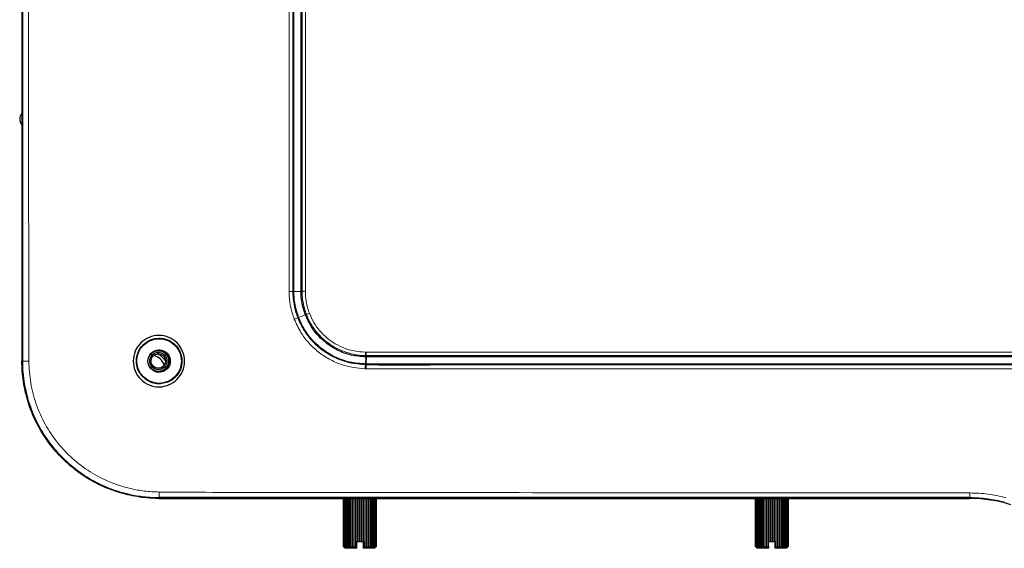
# Paper-space layout 'Sheet2' of a CAD drawing. Header units: millimetres. Extents: x 0 to 1118, y 0 to 864.
# Tile 27 of 79: x 137 to 208, y 517 to 556. Entities that reach past the tile are written whole.
import ezdxf

# ---------------------------------------------------------------- set-up
doc = ezdxf.new("R2010")
doc.units = ezdxf.units.MM

psp = doc.layouts.new('Sheet2')

# ---------------------------------------------------------------- linework, layer by layer
at = {"color": 7, "linetype": 'Continuous', "lineweight": 25}
for p, q in [((136.873543, 675.711406), (136.873543, 530.711406)), ((136.869254, 675.586406), (136.869254, 530.836406)), ((146.806754, 531.508906), (146.623857, 531.48765)), ((136.869254, 530.836406), (136.873543, 530.836369)), ((146.867731, 520.711406), (148.353981, 520.711406)), ((146.869254, 520.715695), (205.930736, 520.715695)), ((148.353981, 520.711406), (148.354056, 520.715695)), ((148.746494, 520.711406), (148.742053, 520.715695)), ((204.242014, 520.711406), (148.746494, 520.711406)), ((160.307774, 520.711406), (160.307774, 517.211406)), ((160.309898, 517.211406), (160.309898, 520.711406)), ((160.321119, 520.711406), (160.321119, 517.211406)), ((160.327461, 517.211406), (160.327461, 520.711406)), ((160.349756, 520.711406), (160.349756, 517.211406)), ((160.360235, 517.211406), (160.360235, 520.711406)), ((160.393315, 520.711406), (160.393315, 517.211406)), ((160.407793, 517.211406), (160.407793, 520.711406)), ((160.451225, 520.711406), (160.451225, 517.211406)), ((160.469515, 517.211406), (160.469515, 520.711406)), ((160.522733, 520.711406), (160.522733, 517.211406)), ((160.544595, 517.211406), (160.544595, 520.711406)), ((160.606906, 520.711406), (160.606906, 517.211406)), ((160.632056, 517.211406), (160.632056, 520.711406)), ((160.702648, 520.711406), (160.702648, 517.211406)), ((160.730757, 517.211406), (160.730757, 520.711406)), ((160.808709, 520.711406), (160.808709, 517.211406)), ((160.839411, 517.211406), (160.839411, 520.711406)), ((160.923707, 520.711406), (160.923707, 517.211406)), ((160.956602, 517.211406), (160.956602, 520.711406)), ((161.046143, 520.711406), (161.046143, 517.211406)), ((161.080802, 517.211406), (161.080802, 520.711406)), ((161.174421, 520.711406), (161.174421, 517.211406)), ((161.210393, 517.211406), (161.210393, 520.711406)), ((161.306868, 520.711406), (161.306868, 517.586406)), ((161.343683, 517.586406), (161.343683, 520.711406)), ((161.441759, 520.711406), (161.441759, 517.586406)), ((161.478937, 517.586406), (161.478937, 520.711406)), ((161.577333, 520.711406), (161.577333, 517.586406)), ((161.61439, 517.586406), (161.61439, 520.711406)), ((161.711825, 520.711406), (161.711825, 517.586406)), ((161.748278, 517.211406), (161.748278, 520.711406)), ((161.84348, 520.711406), (161.84348, 517.211406)), ((161.878853, 517.211406), (161.878853, 520.711406)), ((161.970583, 520.711406), (161.970583, 517.211406)), ((162.004415, 517.211406), (162.004415, 520.711406)), ((162.091475, 520.711406), (162.091475, 517.211406)), ((162.123326, 517.211406), (162.123326, 520.711406)), ((162.204583, 520.711406), (162.204583, 517.211406)), ((162.234036, 517.211406), (162.234036, 520.711406)), ((162.30843, 520.711406), (162.30843, 517.211406)), ((162.335102, 517.211406), (162.335102, 520.711406)), ((162.401662, 520.711406), (162.401662, 517.211406)), ((162.425206, 517.211406), (162.425206, 520.711406)), ((162.483066, 520.711406), (162.483066, 517.211406)), ((162.503174, 517.211406), (162.503174, 520.711406)), ((162.551579, 520.711406), (162.551579, 517.211406)), ((162.567989, 517.211406), (162.567989, 520.711406)), ((162.606308, 520.711406), (162.606308, 517.211406)), ((162.618806, 517.211406), (162.618806, 520.711406)), ((162.646539, 520.711406), (162.646539, 517.211406)), ((162.654963, 517.211406), (162.654963, 520.711406)), ((162.671749, 520.711406), (162.671749, 517.211406)), ((162.675989, 517.211406), (162.675989, 520.711406)), ((162.681608, 520.711406), (162.681608, 517.211406)), ((190.3069, 517.211406), (190.3069, 520.711406)), ((190.312519, 520.711406), (190.312519, 517.211406)), ((190.316759, 517.211406), (190.316759, 520.711406)), ((190.333545, 520.711406), (190.333545, 517.211406)), ((190.341969, 517.211406), (190.341969, 520.711406)), ((190.369702, 520.711406), (190.369702, 517.211406)), ((190.3822, 517.211406), (190.3822, 520.711406)), ((190.420519, 520.711406), (190.420519, 517.211406)), ((190.436929, 517.211406), (190.436929, 520.711406)), ((190.485334, 520.711406), (190.485334, 517.211406)), ((190.505442, 517.211406), (190.505442, 520.711406)), ((190.563302, 520.711406), (190.563302, 517.211406)), ((190.586846, 517.211406), (190.586846, 520.711406)), ((190.653406, 520.711406), (190.653406, 517.211406)), ((190.680078, 517.211406), (190.680078, 520.711406)), ((190.754472, 520.711406), (190.754472, 517.211406)), ((190.783925, 517.211406), (190.783925, 520.711406)), ((190.865182, 520.711406), (190.865182, 517.211406)), ((190.897033, 517.211406), (190.897033, 520.711406)), ((190.984093, 520.711406), (190.984093, 517.211406)), ((191.017925, 517.211406), (191.017925, 520.711406)), ((191.109655, 520.711406), (191.109655, 517.211406)), ((191.145028, 517.211406), (191.145028, 520.711406)), ((191.24023, 520.711406), (191.24023, 517.211406)), ((191.276683, 517.586406), (191.276683, 520.711406)), ((191.374118, 520.711406), (191.374118, 517.586406)), ((191.411175, 517.586406), (191.411175, 520.711406)), ((191.509571, 520.711406), (191.509571, 517.586406)), ((191.546749, 517.586406), (191.546749, 520.711406)), ((191.644825, 520.711406), (191.644825, 517.586406)), ((191.68164, 517.586406), (191.68164, 520.711406)), ((191.778115, 520.711406), (191.778115, 517.211406)), ((191.814087, 517.211406), (191.814087, 520.711406)), ((191.907706, 520.711406), (191.907706, 517.211406)), ((191.942365, 517.211406), (191.942365, 520.711406)), ((192.031906, 520.711406), (192.031906, 517.211406)), ((192.064801, 517.211406), (192.064801, 520.711406)), ((192.149097, 520.711406), (192.149097, 517.211406)), ((192.179799, 517.211406), (192.179799, 520.711406)), ((192.257751, 520.711406), (192.257751, 517.211406)), ((192.28586, 517.211406), (192.28586, 520.711406)), ((192.356452, 520.711406), (192.356452, 517.211406)), ((192.381602, 517.211406), (192.381602, 520.711406)), ((192.443913, 520.711406), (192.443913, 517.211406)), ((192.465775, 517.211406), (192.465775, 520.711406)), ((192.518994, 520.711406), (192.518994, 517.211406)), ((192.537283, 517.211406), (192.537283, 520.711406)), ((192.580715, 520.711406), (192.580715, 517.211406)), ((192.595193, 517.211406), (192.595193, 520.711406)), ((192.628273, 520.711406), (192.628273, 517.211406)), ((192.638752, 517.211406), (192.638752, 520.711406)), ((192.661047, 520.711406), (192.661047, 517.211406)), ((192.667389, 517.211406), (192.667389, 520.711406)), ((192.67861, 520.711406), (192.67861, 517.211406)), ((192.680734, 517.211406), (192.680734, 520.711406)), ((204.246455, 520.715695), (204.242014, 520.711406)), ((204.634452, 520.715695), (204.634527, 520.711406)), ((204.634527, 520.711406), (205.930971, 520.711406)), ((160.307774, 517.211406), (160.309898, 517.211406)), ((160.321119, 517.211406), (160.327461, 517.211406)), ((160.331362, 517.186798), (160.431754, 517.086406)), ((160.349756, 517.211406), (160.360235, 517.211406)), ((160.393315, 517.211406), (160.407793, 517.211406)), ((160.451225, 517.211406), (160.469515, 517.211406)), ((160.522733, 517.211406), (160.544595, 517.211406)), ((160.606906, 517.211406), (160.632056, 517.211406)), ((160.702648, 517.211406), (160.730757, 517.211406)), ((160.808709, 517.211406), (160.839411, 517.211406)), ((160.923707, 517.211406), (160.956602, 517.211406)), ((161.046143, 517.211406), (161.080802, 517.211406)), ((161.174421, 517.211406), (161.210393, 517.211406)), ((161.244254, 517.573906), (161.244254, 517.189497)), ((161.244254, 517.189497), (161.244254, 517.086406)), ((161.256754, 517.586406), (161.306868, 517.586406)), ((161.343683, 517.586406), (161.306868, 517.586406)), ((161.343683, 517.586406), (161.441759, 517.586406)), ((161.478937, 517.586406), (161.441759, 517.586406)), ((161.478937, 517.586406), (161.577333, 517.586406)), ((161.61439, 517.586406), (161.577333, 517.586406)), ((161.61439, 517.586406), (161.711825, 517.586406)), ((161.731754, 517.586406), (161.711825, 517.586406)), ((161.744254, 517.573906), (161.744254, 517.211406)), ((161.744254, 517.211406), (161.748278, 517.211406)), ((161.744254, 517.086406), (161.744254, 517.211406)), ((161.84348, 517.211406), (161.878853, 517.211406)), ((161.970583, 517.211406), (162.004415, 517.211406)), ((162.091475, 517.211406), (162.123326, 517.211406)), ((162.204583, 517.211406), (162.234036, 517.211406)), ((162.30843, 517.211406), (162.335102, 517.211406)), ((162.335102, 517.211406), (162.335118, 517.204251)), ((162.401662, 517.211406), (162.425206, 517.211406)), ((162.483066, 517.211406), (162.503174, 517.211406)), ((162.551579, 517.211406), (162.567989, 517.211406)), ((162.556754, 517.086406), (162.681754, 517.211406)), ((162.606308, 517.211406), (162.618806, 517.211406)), ((162.646539, 517.211406), (162.654963, 517.211406)), ((162.671749, 517.211406), (162.675989, 517.211406)), ((162.681608, 517.211406), (162.681754, 517.211406)), ((190.306754, 517.211406), (190.431754, 517.086406)), ((190.3069, 517.211406), (190.306754, 517.211406)), ((190.312519, 517.211406), (190.316759, 517.211406)), ((190.333545, 517.211406), (190.341969, 517.211406)), ((190.369702, 517.211406), (190.3822, 517.211406)), ((190.420519, 517.211406), (190.436929, 517.211406)), ((190.485334, 517.211406), (190.505442, 517.211406)), ((190.563302, 517.211406), (190.586846, 517.211406)), ((190.653406, 517.211406), (190.680078, 517.211406)), ((190.754472, 517.211406), (190.783925, 517.211406)), ((190.865182, 517.211406), (190.897033, 517.211406)), ((190.984093, 517.211406), (191.017925, 517.211406)), ((191.109655, 517.211406), (191.145028, 517.211406)), ((191.24023, 517.211406), (191.244254, 517.211406)), ((191.244254, 517.211406), (191.244254, 517.573906)), ((191.244254, 517.211406), (191.244254, 517.086406)), ((191.276683, 517.586406), (191.256754, 517.586406)), ((191.276683, 517.586406), (191.374118, 517.586406)), ((191.411175, 517.586406), (191.374118, 517.586406)), ((191.411175, 517.586406), (191.509571, 517.586406)), ((191.546749, 517.586406), (191.509571, 517.586406)), ((191.546749, 517.586406), (191.644825, 517.586406)), ((191.68164, 517.586406), (191.644825, 517.586406)), ((191.68164, 517.586406), (191.731754, 517.586406)), ((191.744254, 517.189497), (191.744254, 517.573906)), ((191.744254, 517.086406), (191.744254, 517.189497)), ((191.778115, 517.211406), (191.814087, 517.211406)), ((191.907706, 517.211406), (191.942365, 517.211406)), ((192.031906, 517.211406), (192.064801, 517.211406)), ((192.149097, 517.211406), (192.179799, 517.211406)), ((192.257751, 517.211406), (192.28586, 517.211406)), ((192.356452, 517.211406), (192.381602, 517.211406)), ((192.443913, 517.211406), (192.465775, 517.211406)), ((192.518994, 517.211406), (192.537283, 517.211406)), ((192.556754, 517.086406), (192.657146, 517.186798)), ((192.580715, 517.211406), (192.595193, 517.211406)), ((192.628273, 517.211406), (192.638752, 517.211406)), ((192.661047, 517.211406), (192.667389, 517.211406)), ((192.67861, 517.211406), (192.680734, 517.211406)), ((161.244254, 517.086406), (160.431754, 517.086406)), ((162.556754, 517.086406), (161.744254, 517.086406)), ((191.244254, 517.086406), (190.431754, 517.086406)), ((192.556754, 517.086406), (191.744254, 517.086406))]:
    psp.add_line(p, q, dxfattribs=at)
at = {"color": 7, "linetype": 'Continuous', "lineweight": 18}
for p, q in [((156.613212, 535.779349), (156.613213, 535.779349)), ((156.673318, 535.779603), (156.613213, 535.779349)), ((157.204886, 535.782546), (156.673318, 535.779603)), ((157.282864, 535.783079), (157.204886, 535.782546)), ((157.027468, 533.876727), (156.970463, 533.860236)), ((157.523798, 534.067058), (157.027468, 533.876727)), ((157.595746, 534.1016), (157.523798, 534.067058)), ((161.899935, 531.117211), (161.91502, 531.01895)), ((161.91502, 531.01895), (161.905334, 530.487982)), ((161.948947, 531.116622), (161.964921, 531.018327)), ((161.964921, 531.018327), (161.960116, 530.487302)), ((136.931385, 530.711406), (136.873543, 530.711406)), ((161.905334, 530.487982), (161.894265, 530.451969)), ((161.960116, 530.487302), (161.949401, 530.451341)), ((146.867731, 520.715723), (146.867731, 520.711406)), ((146.869254, 520.774257), (146.869254, 520.715695)), ((205.930736, 520.775125), (205.930736, 520.715695)), ((205.930971, 520.715695), (205.930971, 520.711406))]:
    psp.add_line(p, q, dxfattribs=at)
at = {"color": 7, "linetype": 'Continuous', "lineweight": 25, "flags": 128}
for points in [[(156.673318, 535.779603), (156.673314, 558.707432), (156.673314, 573.542092), (156.673314, 588.376759), (156.673314, 603.211404)], [(157.204886, 535.782546), (157.20489, 558.707436), (157.20489, 573.542096), (157.204889, 588.376764), (157.204889, 603.211408)]]:
    psp.add_lwpolyline(points, dxfattribs=at)
at = {"color": 7, "linetype": 'Continuous', "lineweight": 18, "flags": 128}
for points in [[(157.282864, 535.783079), (157.282869, 539.083217), (157.28287, 552.28377), (157.28287, 577.747589), (157.28287, 586.710686), (157.28287, 599.911264), (157.28287, 603.211409)], [(157.518882, 603.211409), (157.518882, 602.711409), (157.518882, 600.711409), (157.518882, 592.711409), (157.518882, 560.711409), (157.518882, 560.30953), (157.518877, 535.783764)], [(205.930637, 521.111696), (205.930643, 521.041776), (205.930652, 520.977275), (205.930663, 520.919691), (205.930675, 520.870363), (205.930689, 520.830437), (205.930704, 520.800839), (205.93072, 520.782258), (205.930736, 520.775125)]]:
    psp.add_lwpolyline(points, dxfattribs=at)
at = {"color": 7, "linetype": 'Continuous', "lineweight": 25}
for centre, radius in [((146.869254, 530.711406), 1.625), ((146.869254, 530.711406), 0.81411), ((146.806754, 530.711406), 0.75), ((146.806754, 530.711406), 0.625), ((146.806754, 530.711406), 0.525)]:
    psp.add_circle(centre, radius, dxfattribs=at)
for centre, radius, start, end in [((137.307067, 548.317969), 0.595312, 136.73809737, 223.26190263), ((146.806754, 530.711406), 0.7975, 256.74189103, 90), ((146.244254, 530.086406), 1.05, 18.31848785, 77.70708713), ((146.244254, 530.086406), 1.25, 29.54785131, 67.3915896), ((205.930736, 510.711406), 10.004289, 72.64419141, 90), ((205.930971, 510.712947), 9.998459, 72.64406893, 90)]:
    psp.add_arc(centre, radius, start, end, dxfattribs=at)
at = {"color": 7, "linetype": 'Continuous', "lineweight": 18}
for centre, radius, start, end in [((159.287518, 527.224396), 7.028735, 109.24781488, 111.51073585), ((159.89856, 528.63639), 5.930554, 110.56256178, 112.8485543), ((164.443622, 531.274435), 2.548541, 178.04934281, 183.53692397), ((164.495423, 531.297275), 2.552875, 178.57815387, 184.05789165), ((137.278877, 568.498764), 37.788955, 269.47312358, 270.14950385), ((165.078171, 530.181401), 3.195382, 175.14267696, 180.47534341), ((164.964472, 530.210499), 3.024675, 175.43294691, 181.06721578), ((154.162108, 521.093904), 7.299856, 179.34823658, 182.50967831)]:
    psp.add_arc(centre, radius, start, end, dxfattribs=at)
for points, knots in [([(136.931385, 530.711406), (136.931554, 538.729265), (136.93189, 554.764999), (136.931249, 578.931661), (136.931394, 595.413807), (136.931392, 605.211406), (136.931397, 612.211406), (136.931302, 627.461419), (136.931933, 649.961415), (136.931568, 667.128082), (136.931385, 675.711406)], [0, 0, 0, 0, 0.165886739, 0.331773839, 0.499999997, 0.506896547, 0.534482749, 0.644827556, 0.822413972, 1, 1, 1, 1]), ([(137.377481, 675.712875), (137.371094, 670.589195), (137.358319, 660.341813), (137.391758, 636.174665), (137.376454, 616.797847), (137.376604, 601.211406), (137.376317, 594.211406), (137.381993, 578.961137), (137.34422, 556.460655), (137.366394, 539.293498), (137.377481, 530.709937)], [0, 0, 0, 0, 0.106005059, 0.212010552, 0.499999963, 0.506896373, 0.534482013, 0.644824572, 0.822412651, 1, 1, 1, 1]), ([(156.335107, 535.777617), (156.336036, 543.954924), (156.338394, 564.715358), (156.337359, 586.093242), (156.337372, 600.393863), (156.337372, 602.111356), (156.337371, 603.211403)], [0, 0, 0, 0, 0.363792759, 0.923592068, 0.951060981, 1, 1, 1, 1]), ([(156.610934, 603.211403), (156.610934, 603.044737), (156.610934, 602.211403), (156.610934, 598.711403), (156.610933, 584.711403), (156.610942, 571.244115), (156.610928, 552.266762), (156.612079, 543.956078), (156.613212, 535.779349)], [0, 0, 0, 0, 0.007414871, 0.037074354, 0.155712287, 0.630264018, 0.636223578, 1, 1, 1, 1]), ([(156.613212, 535.779349), (156.605608, 535.77922), (156.590401, 535.778962), (156.534949, 535.778521), (156.462626, 535.778101), (156.399273, 535.777831), (156.356691, 535.777683), (156.342202, 535.777639), (156.335107, 535.777617)], [0, 0, 0, 0, 0.221228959, 0.442457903, 0.663687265, 0.884917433, 0.943648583, 1, 1, 1, 1]), ([(156.710252, 533.763572), (156.618804, 534.040429), (156.435983, 534.593915), (156.345043, 535.278889), (156.337178, 535.673664), (156.335107, 535.777617)], [0, 0, 0, 0, 0.42438922, 0.848428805, 1, 1, 1, 1]), ([(156.613213, 535.779349), (156.613213, 535.779344), (156.613829, 535.679927), (156.62508, 535.303314), (156.714405, 534.653091), (156.87124, 534.118901), (156.970461, 533.860241), (156.970463, 533.860236)], [0, 0, 0, 0, 0.000007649, 0.152088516, 0.576151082, 0.999992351, 1, 1, 1, 1]), ([(157.518877, 535.783764), (157.5119, 535.783744), (157.483401, 535.783663), (157.427965, 535.783505), (157.361098, 535.783313), (157.305673, 535.783151), (157.290467, 535.783103), (157.282864, 535.783079)], [0, 0, 0, 0, 0.062140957, 0.25383555, 0.502557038, 0.751277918, 1, 1, 1, 1]), ([(157.595746, 534.1016), (157.595744, 534.101605), (157.540457, 534.245769), (157.444332, 534.540146), (157.344478, 534.992884), (157.293136, 535.409202), (157.285885, 535.673121), (157.282864, 535.783079)], [0, 0, 0, 0, 0.000008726, 0.269486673, 0.539374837, 0.808087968, 1, 1, 1, 1]), ([(157.518877, 535.783764), (157.521718, 535.679607), (157.528553, 535.429044), (157.577847, 535.034445), (157.670219, 534.604009), (157.767121, 534.327406), (157.815572, 534.189104)], [0, 0, 0, 0, 0.191667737, 0.461083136, 0.730541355, 1, 1, 1, 1]), ([(161.882899, 530.154891), (161.587812, 530.17348), (160.997639, 530.210656), (160.109451, 530.446308), (159.245601, 530.827716), (158.440949, 531.360644), (157.750504, 532.019012), (157.139161, 532.809677), (156.860099, 533.430312), (156.710252, 533.763572)], [0, 0, 0, 0, 0.132446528, 0.264892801, 0.409807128, 0.554711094, 0.695631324, 0.836564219, 1, 1, 1, 1]), ([(156.970463, 533.860236), (156.970464, 533.860231), (157.09446, 533.536986), (157.386069, 532.956006), (157.95925, 532.201791), (158.619131, 531.57807), (159.384592, 531.075058), (160.207036, 530.714967), (161.052715, 530.506674), (161.613866, 530.45637), (161.89426, 530.451969), (161.894265, 530.451969)], [0, 0, 0, 0, 0.0000023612, 0.1635087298, 0.3045585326, 0.445590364, 0.5903304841, 0.7350739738, 0.8675082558, 0.9999976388, 1, 1, 1, 1]), ([(161.899935, 531.117211), (161.89993, 531.117211), (161.614844, 531.121936), (161.065702, 531.177254), (160.281485, 531.401064), (159.569489, 531.742588), (158.929719, 532.197382), (158.373653, 532.747856), (157.91858, 533.386451), (157.689133, 533.858089), (157.595748, 534.101595), (157.595746, 534.1016)], [0, 0, 0, 0, 0.000002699, 0.154036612, 0.296301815, 0.4385804, 0.578484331, 0.718384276, 0.859192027, 0.999997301, 1, 1, 1, 1]), ([(157.815572, 534.189104), (157.915708, 533.962674), (158.115983, 533.50981), (158.554016, 532.907204), (159.079207, 532.384975), (159.686096, 531.953641), (160.360613, 531.631826), (161.104565, 531.412471), (161.625384, 531.378745), (161.896558, 531.361185)], [0, 0, 0, 0, 0.1406898, 0.281382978, 0.421286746, 0.561195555, 0.703384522, 0.845561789, 1, 1, 1, 1]), ([(161.896558, 531.361185), (161.901587, 531.361106), (161.911897, 531.360945), (161.927489, 531.360755), (161.938052, 531.360665), (161.943334, 531.36062)], [0, 0, 0, 0, 0.322558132, 0.661277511, 1, 1, 1, 1]), ([(161.948947, 531.116622), (161.948942, 531.116622), (161.94339, 531.116663), (161.93232, 531.116766), (161.915988, 531.116961), (161.905203, 531.117129), (161.899935, 531.117211)], [0, 0, 0, 0, 0.0003057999, 0.3398144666, 0.6775542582, 1, 1, 1, 1]), ([(161.943334, 531.36062), (163.09243, 531.360755), (168.837825, 531.361425), (179.181898, 531.360723), (192.977103, 531.360739), (206.774545, 531.360679), (220.573046, 531.360173), (234.371503, 531.362003), (248.550257, 531.355311), (260.6184, 531.378309), (270.576281, 531.330836), (275.554441, 531.350917), (278.043488, 531.360957)], [0, 0, 0, 0, 0.029705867, 0.148527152, 0.267348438, 0.386169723, 0.504991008, 0.623812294, 0.742633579, 0.871310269, 0.93565598, 1, 1, 1, 1]), ([(278.038581, 531.116966), (278.038576, 531.116966), (275.549687, 531.09142), (270.570953, 531.093853), (260.6137, 531.130241), (248.546594, 531.112571), (234.369675, 531.11767), (220.572971, 531.116254), (206.776231, 531.11665), (192.980549, 531.116739), (179.187105, 531.116718), (168.843755, 531.117411), (163.098495, 531.116754), (161.948947, 531.116622)], [0, 0, 0, 0, 0.000000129, 0.06435247, 0.128706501, 0.257378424, 0.37619532, 0.49501222, 0.61382912, 0.732646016, 0.851462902, 0.97027977, 1, 1, 1, 1]), ([(146.869254, 520.774257), (146.869249, 520.774257), (146.503876, 520.774177), (145.772469, 520.815228), (144.499379, 521.02716), (143.080624, 521.475593), (141.583391, 522.240006), (140.238088, 523.249129), (139.076639, 524.467138), (138.140626, 525.866577), (137.447359, 527.401847), (137.028417, 529.032971), (136.931358, 530.152587), (136.931385, 530.711401), (136.931385, 530.711406)], [0, 0, 0, 0, 0.000000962, 0.070305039, 0.140611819, 0.247889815, 0.355167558, 0.462551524, 0.569928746, 0.677448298, 0.784958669, 0.892481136, 0.999999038, 1, 1, 1, 1]), ([(137.377481, 530.709937), (137.405639, 530.176095), (137.461955, 529.108397), (137.879121, 527.551851), (138.536749, 526.086863), (139.430105, 524.750563), (140.536202, 523.585851), (141.817961, 522.618548), (143.24474, 521.880867), (144.592571, 521.447815), (145.807926, 521.22524), (146.50735, 521.193214), (146.862725, 521.176941)], [0, 0, 0, 0, 0.1074513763, 0.2149051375, 0.3223260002, 0.4297564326, 0.5370818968, 0.6444158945, 0.7517507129, 0.8590911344, 0.928404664, 1, 1, 1, 1]), ([(161.940321, 530.154164), (161.934983, 530.15421), (161.924307, 530.154304), (161.905166, 530.154533), (161.891363, 530.154755), (161.882899, 530.154891)], [0, 0, 0, 0, 0.278887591, 0.557777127, 1, 1, 1, 1]), ([(161.894265, 530.451969), (161.89427, 530.451969), (161.902424, 530.451841), (161.915689, 530.451654), (161.934057, 530.451457), (161.944282, 530.451376), (161.949396, 530.451341), (161.949401, 530.451341)], [0, 0, 0, 0, 0.0002719, 0.443692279, 0.721755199, 0.9997281, 1, 1, 1, 1]), ([(278.049864, 530.154524), (276.899969, 530.153628), (271.150694, 530.149147), (260.80007, 530.142894), (246.996723, 530.13719), (233.191549, 530.134101), (219.385514, 530.132787), (205.579509, 530.135213), (191.402631, 530.133856), (179.342048, 530.155244), (169.397784, 530.127622), (164.426133, 530.145316), (161.940321, 530.154164)], [0, 0, 0, 0, 0.029721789, 0.148603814, 0.267485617, 0.38636726, 0.505248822, 0.624130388, 0.743012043, 0.871500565, 0.935750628, 1, 1, 1, 1]), ([(146.862725, 521.176941), (147.021864, 521.174592), (147.181008, 521.172243), (147.34015, 521.169485), (147.340155, 521.169485)], [0, 0, 0, 0, 0.999968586, 1, 1, 1, 1]), ([(147.340155, 521.169485), (147.34016, 521.169485), (147.830356, 521.166976), (150.911225, 521.152485), (164.353925, 521.14694), (183.393846, 521.1184), (199.843119, 521.113507), (205.930637, 521.111696)], [0, 0, 0, 0, 0.000000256, 0.0250998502, 0.1577512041, 0.6883021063, 1, 1, 1, 1]), ([(205.930637, 521.111696), (206.367708, 521.097843), (207.249655, 521.069889), (208.108461, 520.878013), (208.541663, 520.781227)], [0, 0, 0, 0, 0.495576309, 1, 1, 1, 1]), ([(208.431511, 520.457383), (208.024145, 520.549097), (207.202, 520.734195), (206.35703, 520.7614), (205.930736, 520.775125)], [0, 0, 0, 0, 0.495491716, 1, 1, 1, 1])]:
    psp.add_open_spline(points, degree=3, knots=knots, dxfattribs=at)
at = {"color": 7, "linetype": 'Continuous', "lineweight": 25}
for points, knots in [([(157.027468, 533.876727), (156.915147, 534.223886), (156.714602, 534.843723), (156.685931, 535.493676), (156.673318, 535.779603)], [0, 0, 0, 0, 0.5600808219, 1, 1, 1, 1]), ([(157.523798, 534.067058), (157.422727, 534.379637), (157.242042, 534.938439), (157.21625, 535.524369), (157.204886, 535.782546)], [0, 0, 0, 0, 0.5593726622, 1, 1, 1, 1]), ([(161.905334, 530.487982), (161.514305, 530.517871), (160.730645, 530.577771), (159.616239, 530.990967), (158.686967, 531.579349), (157.959015, 532.282424), (157.403032, 533.02982), (157.152657, 533.594423), (157.027468, 533.876727)], [0, 0, 0, 0, 0.186168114, 0.373098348, 0.559595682, 0.706550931, 0.853274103, 1, 1, 1, 1]), ([(161.91502, 531.01895), (161.562213, 531.045839), (160.856143, 531.099653), (159.85111, 531.471428), (158.902846, 532.07666), (158.060215, 532.93635), (157.702485, 533.690406), (157.523798, 534.067058)], [0, 0, 0, 0, 0.186797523, 0.373837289, 0.560413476, 0.780425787, 1, 1, 1, 1]), ([(147.077642, 528.845517), (147.001041, 528.838932), (146.682428, 528.811542), (146.114635, 528.935561), (145.490649, 529.347956), (145.078836, 529.976513), (144.930899, 530.712457), (145.084242, 531.44647), (145.498506, 532.069848), (146.123751, 532.478284), (146.854895, 532.625949), (147.586144, 532.474103), (148.20913, 532.059972), (148.624543, 531.433041), (148.769276, 530.694677), (148.616263, 529.959494), (148.202136, 529.341358), (147.644159, 528.963024), (147.241634, 528.879532), (147.077642, 528.845517)], [0, 0, 0, 0, 0.019770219, 0.082232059, 0.144722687, 0.207217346, 0.269711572, 0.332208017, 0.394694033, 0.457158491, 0.519594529, 0.582009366, 0.644417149, 0.706912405, 0.769737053, 0.832227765, 0.894665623, 0.957085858, 1, 1, 1, 1]), ([(147.073728, 529.06744), (147.218763, 529.096916), (147.576003, 529.16952), (147.985969, 529.451349), (148.267843, 529.796138), (148.467447, 530.182377), (148.571002, 530.714537), (148.467666, 531.247562), (148.263731, 531.633584), (148.000028, 531.95753), (147.647886, 532.20285), (147.236748, 532.342555), (146.784797, 532.394759), (146.22707, 532.286231), (145.760239, 531.976277), (145.479463, 531.632322), (145.278051, 531.246888), (145.174641, 530.718413), (145.293208, 530.086644), (145.645584, 529.53411), (146.104519, 529.214196), (146.529346, 529.079813), (146.824059, 529.046213), (147.005329, 529.061624), (147.073728, 529.06744)], [0, 0, 0, 0, 0.042729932, 0.105249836, 0.139212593, 0.171446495, 0.230340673, 0.292241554, 0.323748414, 0.355535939, 0.412096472, 0.444863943, 0.480565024, 0.543028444, 0.605467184, 0.638788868, 0.670781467, 0.730527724, 0.790407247, 0.851833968, 0.914926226, 0.94729108, 0.980111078, 1, 1, 1, 1]), ([(161.964921, 531.018327), (161.955606, 531.018413), (161.938971, 531.018566), (161.922338, 531.018833), (161.91502, 531.01895)], [0, 0, 0, 0, 0.559999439, 1, 1, 1, 1]), ([(278.022892, 531.018674), (276.956687, 531.018681), (274.824483, 531.018696), (271.016804, 531.018702), (265.28497, 531.018699), (255.28216, 531.018701), (242.190215, 531.0187), (227.325304, 531.0187), (213.034478, 531.018703), (198.741858, 531.018691), (185.016417, 531.018728), (174.40655, 531.018635), (166.91257, 531.018788), (163.614366, 531.018481), (161.964921, 531.018327)], [0, 0, 0, 0, 0.027573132, 0.055140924, 0.098460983, 0.175777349, 0.313740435, 0.436853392, 0.559943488, 0.68305312, 0.806228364, 0.914706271, 0.957344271, 1, 1, 1, 1]), ([(146.869254, 520.715695), (146.750914, 520.716984), (146.395782, 520.720851), (145.804849, 520.764884), (145.101124, 520.865317), (144.40626, 521.015821), (143.723754, 521.21486), (143.057105, 521.461962), (142.409948, 521.756347), (141.785383, 522.096008), (141.186374, 522.478928), (140.615869, 522.903149), (140.0768, 523.366685), (139.572283, 523.867628), (139.104977, 524.403437), (138.676791, 524.970973), (138.289712, 525.567307), (137.945707, 526.189467), (137.69659, 526.727013), (137.476983, 527.276772), (137.2871, 527.837964), (137.107272, 528.52583), (136.97543, 529.235466), (136.889848, 529.965187), (136.878988, 530.462205), (136.873543, 530.711406)], [0, 0, 0, 0, 0.022615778, 0.067868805, 0.113121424, 0.158373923, 0.203626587, 0.248879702, 0.294133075, 0.339385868, 0.384638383, 0.429890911, 0.475143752, 0.520397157, 0.565650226, 0.610902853, 0.656155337, 0.701407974, 0.74666106, 0.769276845, 0.81452992, 0.859782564, 0.905035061, 0.95238529, 1, 1, 1, 1]), ([(161.960116, 530.487302), (161.94989, 530.487395), (161.931628, 530.487562), (161.913368, 530.487854), (161.905334, 530.487982)], [0, 0, 0, 0, 0.559999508, 1, 1, 1, 1]), ([(161.949401, 530.451341), (161.949406, 530.451341), (164.434518, 530.434615), (169.40487, 530.462858), (179.3474, 530.453314), (191.406072, 530.462683), (205.581242, 530.46298), (219.385586, 530.464441), (233.189968, 530.462877), (246.993461, 530.463845), (260.795063, 530.449337), (271.143515, 530.476766), (276.891158, 530.440719), (278.040062, 530.451692), (278.040067, 530.451692)], [0, 0, 0, 0, 0.000000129, 0.064243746, 0.128488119, 0.256981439, 0.375867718, 0.494754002, 0.613640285, 0.732526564, 0.851412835, 0.970299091, 0.999999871, 1, 1, 1, 1]), ([(278.029243, 530.487663), (276.961998, 530.487662), (274.827946, 530.487661), (271.018394, 530.48766), (265.28568, 530.48766), (255.282715, 530.48766), (242.190622, 530.48766), (227.32548, 530.48766), (213.034294, 530.487662), (198.741394, 530.487652), (185.015739, 530.487688), (174.405256, 530.487593), (166.909857, 530.48775), (163.610301, 530.487451), (161.960116, 530.487302)], [0, 0, 0, 0, 0.027597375, 0.05518339, 0.098499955, 0.175810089, 0.31376206, 0.436863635, 0.559945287, 0.683048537, 0.806210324, 0.914679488, 0.957329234, 1, 1, 1, 1]), ([(205.930736, 520.775125), (199.843264, 520.775105), (183.39413, 520.775051), (164.354637, 520.77454), (150.754877, 520.774607), (147.516873, 520.774316), (146.869254, 520.774257)], [0, 0, 0, 0, 0.309209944, 0.835525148, 0.967104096, 1, 1, 1, 1]), ([(160.330202, 517.188039), (160.330756, 517.187457), (160.332426, 517.185699), (160.331294, 517.186891), (160.326654, 517.191774), (160.318448, 517.200366), (160.311053, 517.208016), (160.307774, 517.211406)], [0, 0, 0, 0, 0.101236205, 0.30567401, 0.500656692, 0.778675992, 1, 1, 1, 1]), ([(160.309898, 517.211406), (160.315332, 517.206286), (160.324684, 517.197474), (160.334356, 517.189228), (160.339313, 517.18589), (160.340224, 517.186782), (160.337254, 517.191816), (160.330658, 517.200356), (160.324048, 517.208013), (160.321119, 517.211406)], [0, 0, 0, 0, 0.199998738, 0.344175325, 0.465455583, 0.587046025, 0.703012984, 0.868366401, 1, 1, 1, 1]), ([(160.327461, 517.211406), (160.333316, 517.206286), (160.343392, 517.197474), (160.354758, 517.189228), (160.361438, 517.18589), (160.364093, 517.186782), (160.362977, 517.191816), (160.358029, 517.200356), (160.352297, 517.208013), (160.349756, 517.211406)], [0, 0, 0, 0, 0.199998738, 0.344175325, 0.465455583, 0.587046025, 0.703012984, 0.868366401, 1, 1, 1, 1]), ([(160.360235, 517.211406), (160.366434, 517.206286), (160.377102, 517.197474), (160.390015, 517.189228), (160.39833, 517.18589), (160.402697, 517.186782), (160.403449, 517.191816), (160.400211, 517.200356), (160.395433, 517.208013), (160.393315, 517.211406)], [0, 0, 0, 0, 0.199998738, 0.344175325, 0.465455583, 0.587046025, 0.703012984, 0.868366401, 1, 1, 1, 1]), ([(160.407793, 517.211406), (160.414255, 517.206286), (160.425377, 517.197474), (160.439668, 517.189228), (160.44951, 517.18589), (160.45553, 517.186782), (160.458141, 517.191816), (160.456657, 517.200356), (160.452893, 517.208013), (160.451225, 517.211406)], [0, 0, 0, 0, 0.199998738, 0.344175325, 0.465455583, 0.587046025, 0.703012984, 0.868366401, 1, 1, 1, 1]), ([(160.469515, 517.211406), (160.476156, 517.206286), (160.487585, 517.197474), (160.503068, 517.189228), (160.51431, 517.18589), (160.521904, 517.186782), (160.52634, 517.191816), (160.526629, 517.200356), (160.52393, 517.208013), (160.522733, 517.211406)], [0, 0, 0, 0, 0.199998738, 0.344175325, 0.465455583, 0.587046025, 0.703012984, 0.868366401, 1, 1, 1, 1]), ([(160.544595, 517.211406), (160.551329, 517.206286), (160.562918, 517.197474), (160.579391, 517.189228), (160.591884, 517.18589), (160.600955, 517.186782), (160.607157, 517.191816), (160.609215, 517.200356), (160.607615, 517.208013), (160.606906, 517.211406)], [0, 0, 0, 0, 0.199998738, 0.344175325, 0.465455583, 0.587046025, 0.703012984, 0.868366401, 1, 1, 1, 1]), ([(160.632056, 517.211406), (160.638795, 517.206286), (160.650391, 517.197474), (160.66764, 517.189228), (160.681223, 517.18589), (160.691651, 517.186782), (160.69954, 517.191816), (160.703339, 517.200356), (160.70286, 517.208013), (160.702648, 517.211406)], [0, 0, 0, 0, 0.199998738, 0.344175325, 0.465455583, 0.587046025, 0.703012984, 0.868366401, 1, 1, 1, 1]), ([(160.730757, 517.211406), (160.737412, 517.206286), (160.748866, 517.197474), (160.766665, 517.189228), (160.781161, 517.18589), (160.792811, 517.186782), (160.802282, 517.191816), (160.807774, 517.200356), (160.808422, 517.208013), (160.808709, 517.211406)], [0, 0, 0, 0, 0.199998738, 0.344175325, 0.465455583, 0.587046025, 0.703012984, 0.868366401, 1, 1, 1, 1]), ([(160.839411, 517.211406), (160.845897, 517.206286), (160.857058, 517.197474), (160.875175, 517.189228), (160.890394, 517.18589), (160.903114, 517.186782), (160.914045, 517.191816), (160.921159, 517.200356), (160.922924, 517.208013), (160.923707, 517.211406)], [0, 0, 0, 0, 0.199998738, 0.344175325, 0.465455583, 0.587046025, 0.703012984, 0.868366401, 1, 1, 1, 1]), ([(160.956602, 517.211406), (160.962833, 517.206286), (160.973557, 517.197474), (160.991756, 517.189228), (161.0075, 517.18589), (161.021125, 517.186782), (161.033373, 517.191816), (161.042014, 517.200356), (161.044875, 517.208013), (161.046143, 517.211406)], [0, 0, 0, 0, 0.199998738, 0.344175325, 0.465455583, 0.587046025, 0.703012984, 0.868366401, 1, 1, 1, 1]), ([(161.080802, 517.211406), (161.086698, 517.206286), (161.096844, 517.197474), (161.114888, 517.189228), (161.130952, 517.18589), (161.145303, 517.186782), (161.158708, 517.191816), (161.168765, 517.200356), (161.172684, 517.208013), (161.174421, 517.211406)], [0, 0, 0, 0, 0.199998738, 0.344175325, 0.465455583, 0.587046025, 0.703012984, 0.868366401, 1, 1, 1, 1]), ([(161.210393, 517.211406), (161.215835, 517.20619), (161.225228, 517.197187), (161.238621, 517.191773), (161.244254, 517.189497)], [0, 0, 0, 0, 0.579457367, 1, 1, 1, 1]), ([(161.244254, 517.573906), (161.244392, 517.575308), (161.244667, 517.578112), (161.246811, 517.581851), (161.249971, 517.58468), (161.253496, 517.58619), (161.255822, 517.586344), (161.256754, 517.586406)], [0, 0, 0, 0, 0.214021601, 0.428008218, 0.642787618, 0.856818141, 1, 1, 1, 1]), ([(161.731754, 517.586406), (161.733183, 517.586264), (161.736041, 517.585978), (161.739838, 517.58375), (161.742662, 517.580484), (161.74407, 517.576983), (161.744204, 517.574739), (161.744254, 517.573906)], [0, 0, 0, 0, 0.220477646, 0.441017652, 0.659594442, 0.87369239, 1, 1, 1, 1]), ([(161.748278, 517.211406), (161.751463, 517.206286), (161.756945, 517.197474), (161.770832, 517.189228), (161.785366, 517.18589), (161.80044, 517.186782), (161.816792, 517.191816), (161.831656, 517.200356), (161.839849, 517.208013), (161.84348, 517.211406)], [0, 0, 0, 0, 0.199998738, 0.344175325, 0.465455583, 0.587046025, 0.703012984, 0.868366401, 1, 1, 1, 1]), ([(161.878853, 517.211406), (161.88134, 517.206286), (161.885619, 517.197474), (161.898074, 517.189228), (161.911704, 517.18589), (161.926328, 517.186782), (161.942648, 517.191816), (161.957931, 517.200356), (161.966697, 517.208013), (161.970583, 517.211406)], [0, 0, 0, 0, 0.199998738, 0.344175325, 0.465455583, 0.587046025, 0.703012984, 0.868366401, 1, 1, 1, 1]), ([(162.004415, 517.211406), (162.00617, 517.206286), (162.009191, 517.197474), (162.020052, 517.189228), (162.0326, 517.18589), (162.046583, 517.186782), (162.062658, 517.191816), (162.078161, 517.200356), (162.087386, 517.208013), (162.091475, 517.211406)], [0, 0, 0, 0, 0.199998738, 0.344175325, 0.465455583, 0.587046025, 0.703012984, 0.868366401, 1, 1, 1, 1]), ([(162.123326, 517.211406), (162.124327, 517.206286), (162.12605, 517.197474), (162.135175, 517.189228), (162.146479, 517.18589), (162.159639, 517.186782), (162.175258, 517.191816), (162.190779, 517.200356), (162.200343, 517.208013), (162.204583, 517.211406)], [0, 0, 0, 0, 0.199998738, 0.344175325, 0.465455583, 0.587046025, 0.703012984, 0.868366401, 1, 1, 1, 1]), ([(162.234036, 517.211406), (162.23427, 517.206286), (162.234673, 517.197474), (162.241943, 517.189228), (162.251854, 517.18589), (162.264019, 517.186782), (162.278981, 517.191816), (162.294316, 517.200356), (162.304095, 517.208013), (162.30843, 517.211406)], [0, 0, 0, 0, 0.199998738, 0.344175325, 0.465455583, 0.587046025, 0.703012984, 0.868366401, 1, 1, 1, 1]), ([(162.335134, 517.196962), (162.336415, 517.194203), (162.338775, 517.189123), (162.3474, 517.185916), (162.358353, 517.186775), (162.372477, 517.191819), (162.387423, 517.200356), (162.397289, 517.208013), (162.401662, 517.211406)], [0, 0, 0, 0, 0.180220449, 0.331820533, 0.483808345, 0.628766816, 0.835458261, 1, 1, 1, 1]), ([(162.425206, 517.211406), (162.423907, 517.206286), (162.421671, 517.197474), (162.424972, 517.189228), (162.431731, 517.18589), (162.441446, 517.186782), (162.454516, 517.191816), (162.468888, 517.200356), (162.478712, 517.208013), (162.483066, 517.211406)], [0, 0, 0, 0, 0.199998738, 0.344175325, 0.465455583, 0.587046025, 0.703012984, 0.868366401, 1, 1, 1, 1]), ([(162.503174, 517.211406), (162.501128, 517.206286), (162.497608, 517.197474), (162.498847, 517.189228), (162.503887, 517.18589), (162.512178, 517.186782), (162.524041, 517.191816), (162.537646, 517.200356), (162.5473, 517.208013), (162.551579, 517.211406)], [0, 0, 0, 0, 0.199998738, 0.344175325, 0.465455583, 0.587046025, 0.703012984, 0.868366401, 1, 1, 1, 1]), ([(162.567989, 517.211406), (162.565224, 517.206286), (162.560465, 517.197474), (162.559626, 517.189228), (162.562881, 517.18589), (162.569641, 517.186782), (162.580141, 517.191816), (162.592801, 517.200356), (162.60216, 517.208013), (162.606308, 517.211406)], [0, 0, 0, 0, 0.199998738, 0.344175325, 0.465455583, 0.587046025, 0.703012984, 0.868366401, 1, 1, 1, 1]), ([(162.618806, 517.211406), (162.615358, 517.206286), (162.609422, 517.197474), (162.606516, 517.189228), (162.607944, 517.18589), (162.613084, 517.186782), (162.622084, 517.191816), (162.633636, 517.200356), (162.642576, 517.208013), (162.646539, 517.211406)], [0, 0, 0, 0, 0.199998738, 0.344175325, 0.465455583, 0.587046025, 0.703012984, 0.868366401, 1, 1, 1, 1]), ([(162.654963, 517.211406), (162.650876, 517.206286), (162.643842, 517.197474), (162.638906, 517.189228), (162.638488, 517.18589), (162.641941, 517.186782), (162.649325, 517.191816), (162.659617, 517.200356), (162.668023, 517.208013), (162.671749, 517.211406)], [0, 0, 0, 0, 0.199998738, 0.344175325, 0.465455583, 0.587046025, 0.703012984, 0.868366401, 1, 1, 1, 1]), ([(162.675989, 517.211406), (162.671316, 517.206286), (162.663274, 517.197474), (162.656374, 517.189228), (162.654115, 517.18589), (162.655837, 517.186782), (162.661508, 517.191816), (162.670405, 517.200356), (162.678168, 517.208013), (162.681608, 517.211406)], [0, 0, 0, 0, 0.199998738, 0.344175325, 0.465455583, 0.587046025, 0.703012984, 0.868366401, 1, 1, 1, 1]), ([(190.3069, 517.211406), (190.312097, 517.206286), (190.321041, 517.197474), (190.329816, 517.189228), (190.333886, 517.18589), (190.333919, 517.186782), (190.330035, 517.191816), (190.322647, 517.200356), (190.31563, 517.208013), (190.312519, 517.211406)], [0, 0, 0, 0, 0.199998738, 0.344175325, 0.465455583, 0.587046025, 0.703012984, 0.868366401, 1, 1, 1, 1]), ([(190.316759, 517.211406), (190.322413, 517.206286), (190.332143, 517.197474), (190.342679, 517.189228), (190.348507, 517.18589), (190.350293, 517.186782), (190.348246, 517.191816), (190.342465, 517.200356), (190.336284, 517.208013), (190.333545, 517.211406)], [0, 0, 0, 0, 0.199998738, 0.344175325, 0.465455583, 0.587046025, 0.703012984, 0.868366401, 1, 1, 1, 1]), ([(190.341969, 517.211406), (190.348006, 517.206286), (190.358395, 517.197474), (190.370554, 517.189228), (190.378063, 517.18589), (190.38158, 517.186782), (190.381398, 517.191816), (190.377298, 517.200356), (190.372035, 517.208013), (190.369702, 517.211406)], [0, 0, 0, 0, 0.199998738, 0.344175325, 0.465455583, 0.587046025, 0.703012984, 0.868366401, 1, 1, 1, 1]), ([(190.3822, 517.211406), (190.388542, 517.206286), (190.399454, 517.197474), (190.413078, 517.189228), (190.422172, 517.18589), (190.427373, 517.186782), (190.429058, 517.191816), (190.426693, 517.200356), (190.422415, 517.208013), (190.420519, 517.211406)], [0, 0, 0, 0, 0.199998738, 0.344175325, 0.465455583, 0.587046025, 0.703012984, 0.868366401, 1, 1, 1, 1]), ([(190.436929, 517.211406), (190.443492, 517.206286), (190.454786, 517.197474), (190.469697, 517.189228), (190.480256, 517.18589), (190.487075, 517.186782), (190.490603, 517.191816), (190.490005, 517.200356), (190.486768, 517.208013), (190.485334, 517.211406)], [0, 0, 0, 0, 0.199998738, 0.344175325, 0.465455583, 0.587046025, 0.703012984, 0.868366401, 1, 1, 1, 1]), ([(190.505442, 517.211406), (190.512141, 517.206286), (190.523669, 517.197474), (190.539673, 517.189228), (190.55156, 517.18589), (190.559906, 517.186782), (190.565234, 517.191816), (190.566409, 517.200356), (190.564256, 517.208013), (190.563302, 517.211406)], [0, 0, 0, 0, 0.199998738, 0.344175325, 0.465455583, 0.587046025, 0.703012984, 0.868366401, 1, 1, 1, 1]), ([(190.586846, 517.211406), (190.593593, 517.206286), (190.605205, 517.197474), (190.622093, 517.189228), (190.635153, 517.18589), (190.644918, 517.186782), (190.651975, 517.191816), (190.654908, 517.200356), (190.653867, 517.208013), (190.653406, 517.211406)], [0, 0, 0, 0, 0.199998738, 0.344175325, 0.465455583, 0.587046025, 0.703012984, 0.868366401, 1, 1, 1, 1]), ([(190.680078, 517.211406), (190.686787, 517.206286), (190.698331, 517.197474), (190.715883, 517.189228), (190.729945, 517.18589), (190.741003, 517.186782), (190.749696, 517.191816), (190.75435, 517.200356), (190.754434, 517.208013), (190.754472, 517.211406)], [0, 0, 0, 0, 0.199998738, 0.344175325, 0.465455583, 0.587046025, 0.703012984, 0.868366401, 1, 1, 1, 1]), ([(190.783925, 517.211406), (190.790507, 517.206286), (190.801833, 517.197474), (190.81982, 517.189228), (190.834702, 517.18589), (190.846907, 517.186782), (190.857125, 517.191816), (190.863438, 517.200356), (190.864646, 517.208013), (190.865182, 517.211406)], [0, 0, 0, 0, 0.199998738, 0.344175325, 0.465455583, 0.587046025, 0.703012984, 0.868366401, 1, 1, 1, 1]), ([(190.897033, 517.211406), (190.903402, 517.206286), (190.914362, 517.197474), (190.93255, 517.189228), (190.948057, 517.18589), (190.96125, 517.186782), (190.972859, 517.191816), (190.980749, 517.200356), (190.983066, 517.208013), (190.984093, 517.211406)], [0, 0, 0, 0, 0.199998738, 0.344175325, 0.465455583, 0.587046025, 0.703012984, 0.868366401, 1, 1, 1, 1]), ([(191.017925, 517.211406), (191.023999, 517.206286), (191.03445, 517.197474), (191.052602, 517.189228), (191.068532, 517.18589), (191.082542, 517.186782), (191.09539, 517.191816), (191.104754, 517.200356), (191.10815, 517.208013), (191.109655, 517.211406)], [0, 0, 0, 0, 0.199998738, 0.344175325, 0.465455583, 0.587046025, 0.703012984, 0.868366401, 1, 1, 1, 1]), ([(191.145028, 517.211406), (191.150727, 517.206286), (191.160533, 517.197474), (191.178412, 517.189228), (191.194557, 517.18589), (191.209201, 517.186782), (191.223121, 517.191816), (191.233838, 517.200356), (191.238267, 517.208013), (191.24023, 517.211406)], [0, 0, 0, 0, 0.199998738, 0.344175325, 0.465455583, 0.587046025, 0.703012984, 0.868366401, 1, 1, 1, 1]), ([(191.244254, 517.573906), (191.244388, 517.575289), (191.244656, 517.578053), (191.246738, 517.581745), (191.249817, 517.584574), (191.253346, 517.586162), (191.255746, 517.586334), (191.256754, 517.586406)], [0, 0, 0, 0, 0.208894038, 0.417713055, 0.628665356, 0.844072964, 1, 1, 1, 1]), ([(191.731754, 517.586406), (191.733135, 517.586273), (191.735897, 517.586007), (191.739609, 517.583914), (191.742446, 517.580811), (191.744018, 517.577278), (191.744185, 517.574891), (191.744254, 517.573906)], [0, 0, 0, 0, 0.2113077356, 0.4226024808, 0.6346943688, 0.8491769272, 1, 1, 1, 1]), ([(191.744254, 517.189497), (191.750766, 517.192213), (191.764099, 517.197776), (191.773372, 517.206793), (191.778115, 517.211406)], [0, 0, 0, 0, 0.4884171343, 1, 1, 1, 1]), ([(191.814087, 517.211406), (191.816928, 517.206286), (191.821816, 517.197474), (191.835009, 517.189228), (191.849114, 517.18589), (191.863987, 517.186782), (191.88035, 517.191816), (191.895448, 517.200356), (191.903941, 517.208013), (191.907706, 517.211406)], [0, 0, 0, 0, 0.199998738, 0.344175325, 0.465455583, 0.587046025, 0.703012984, 0.868366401, 1, 1, 1, 1]), ([(191.942365, 517.211406), (191.944489, 517.206286), (191.948145, 517.197474), (191.959822, 517.189228), (191.972933, 517.18589), (191.98726, 517.186782), (192.003484, 517.191816), (192.018901, 517.200356), (192.027912, 517.208013), (192.031906, 517.211406)], [0, 0, 0, 0, 0.199998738, 0.344175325, 0.465455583, 0.587046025, 0.703012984, 0.868366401, 1, 1, 1, 1]), ([(192.064801, 517.211406), (192.066182, 517.206286), (192.068557, 517.197474), (192.078566, 517.189228), (192.090512, 517.18589), (192.104106, 517.186782), (192.119979, 517.191816), (192.135515, 517.200356), (192.144926, 517.208013), (192.149097, 517.211406)], [0, 0, 0, 0, 0.199998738, 0.344175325, 0.465455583, 0.587046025, 0.703012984, 0.868366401, 1, 1, 1, 1]), ([(192.179799, 517.211406), (192.180418, 517.206286), (192.181482, 517.197474), (192.189693, 517.189228), (192.200318, 517.18589), (192.213001, 517.186782), (192.228317, 517.191816), (192.24377, 517.200356), (192.253457, 517.208013), (192.257751, 517.211406)], [0, 0, 0, 0, 0.199998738, 0.344175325, 0.465455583, 0.587046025, 0.703012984, 0.868366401, 1, 1, 1, 1]), ([(192.28586, 517.211406), (192.285709, 517.206286), (192.285448, 517.197474), (192.291754, 517.189228), (192.300919, 517.18589), (192.312527, 517.186782), (192.327085, 517.191816), (192.342253, 517.200356), (192.352091, 517.208013), (192.356452, 517.211406)], [0, 0, 0, 0, 0.199998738, 0.344175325, 0.465455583, 0.587046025, 0.703012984, 0.868366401, 1, 1, 1, 1]), ([(192.381602, 517.211406), (192.380682, 517.206286), (192.3791, 517.197474), (192.383418, 517.189228), (192.391004, 517.18589), (192.401385, 517.186782), (192.414996, 517.191816), (192.429681, 517.200356), (192.439542, 517.208013), (192.443913, 517.211406)], [0, 0, 0, 0, 0.199998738, 0.344175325, 0.465455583, 0.587046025, 0.703012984, 0.868366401, 1, 1, 1, 1]), ([(192.465775, 517.211406), (192.464099, 517.206286), (192.461216, 517.197474), (192.463491, 517.189228), (192.469399, 517.18589), (192.478417, 517.186782), (192.490904, 517.191816), (192.504915, 517.200356), (192.51467, 517.208013), (192.518994, 517.211406)], [0, 0, 0, 0, 0.199998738, 0.344175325, 0.465455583, 0.587046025, 0.703012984, 0.868366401, 1, 1, 1, 1]), ([(192.537283, 517.211406), (192.534873, 517.206286), (192.530727, 517.197474), (192.530927, 517.189228), (192.535081, 517.18589), (192.542619, 517.186782), (192.553819, 517.191816), (192.566973, 517.200356), (192.576495, 517.208013), (192.580715, 517.211406)], [0, 0, 0, 0, 0.199998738, 0.344175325, 0.465455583, 0.587046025, 0.703012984, 0.868366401, 1, 1, 1, 1]), ([(192.595193, 517.211406), (192.592081, 517.206286), (192.586725, 517.197474), (192.58485, 517.189228), (192.587195, 517.18589), (192.593154, 517.186782), (192.602921, 517.191816), (192.615046, 517.200356), (192.624211, 517.208013), (192.628273, 517.211406)], [0, 0, 0, 0, 0.199998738, 0.344175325, 0.465455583, 0.587046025, 0.703012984, 0.868366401, 1, 1, 1, 1]), ([(192.638752, 517.211406), (192.634977, 517.206286), (192.628482, 517.197474), (192.624555, 517.189228), (192.62506, 517.18589), (192.629364, 517.186782), (192.637569, 517.191816), (192.648509, 517.200356), (192.657196, 517.208013), (192.661047, 517.211406)], [0, 0, 0, 0, 0.199998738, 0.344175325, 0.465455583, 0.587046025, 0.703012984, 0.868366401, 1, 1, 1, 1]), ([(192.667389, 517.211406), (192.663002, 517.206286), (192.655452, 517.197474), (192.649524, 517.189228), (192.648183, 517.18589), (192.650775, 517.186782), (192.657313, 517.191816), (192.666923, 517.200356), (192.675021, 517.208013), (192.67861, 517.211406)], [0, 0, 0, 0, 0.199998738, 0.344175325, 0.465455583, 0.587046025, 0.703012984, 0.868366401, 1, 1, 1, 1]), ([(192.680734, 517.211406), (192.675761, 517.206255), (192.667203, 517.197389), (192.659641, 517.189447), (192.65652, 517.18616), (192.657024, 517.18669), (192.657135, 517.186808)], [0, 0, 0, 0, 0.39996725, 0.688298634, 0.930840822, 1, 1, 1, 1])]:
    psp.add_open_spline(points, degree=3, knots=knots, dxfattribs=at)

doc.saveas('drawing.dxf')
